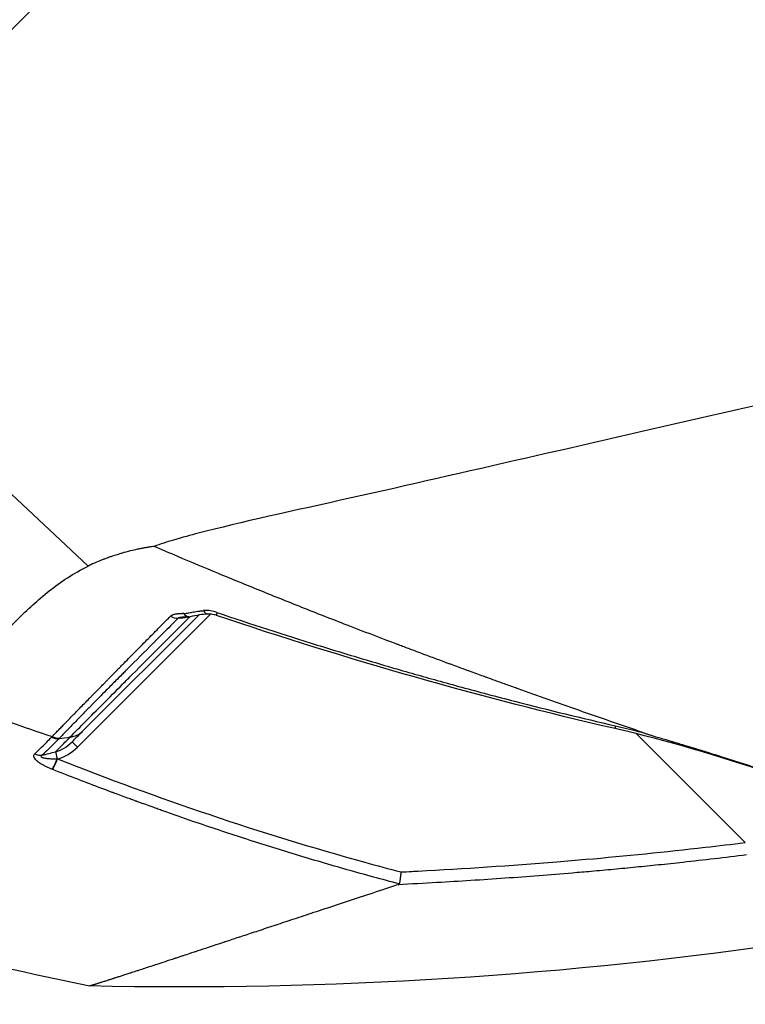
# Model space of a CAD drawing. Header units: millimetres. Extents: x 0 to 7374, y 0 to 4200.
# Tile 58 of 256: x 867 to 894, y 1945 to 1981. Entities that reach past the tile are written whole.
import ezdxf

# ---------------------------------------------------------------- set-up
doc = ezdxf.new("R2010")
doc.units = ezdxf.units.MM
doc.header["$LTSCALE"] = 0.2
doc.styles.add('Rainbow-4.0 Style', font='malgunsl.ttf')
doc.dimstyles.new('Rainbow-4.0 Style', dxfattribs={"dimtxt": 3.5, "dimasz": 2.5, "dimexe": 1, "dimexo": 1, "dimgap": 1, "dimtad": 1, "dimdsep": 46, "dimtxsty": 'Rainbow-4.0 Style', "dimcen": 0, "dimclrd": 251, "dimclre": 251, "dimclrt": 7, "dimazin": 3, "dimtp": 0.1, "dimtm": 0.1, "dimtfac": 0.61, "dimtmove": 0, "dimatfit": 3, "dimfxl": 1, "dimlwd": -1, "dimlwe": -1, "dimarcsym": 1})

# ---------------------------------------------------------------- blocks, each defined once
blk = doc.blocks.new('A$Ccc13c451')
for p, q in [((-108.136, 1064.783), (9.061, 1181.98)), ((-92.002, 1052.068), (-96.901, 1047.169)), ((-92.429, 1052.035), (-96.709, 1047.755)), ((-91.901, 1052.168), (-91.902, 1052.168)), ((-97.857, 1047.537), (-97.834, 1047.56)), ((-96.81, 1047.655), (-96.712, 1047.752)), ((-72.311, 1043.659), (-76.317, 1047.665)), ((-97.56, 1047.505), (-97.583, 1047.482)), ((-97.099, 1047.366), (-97.099, 1047.366)), ((-97.65, 1046.737), (-97.64, 1046.737)), ((-97.825, 1046.35), (-97.874, 1046.369)), ((-97.813, 1046.345), (-97.825, 1046.35))]:
    blk.add_line(p, q)
for centre, radius, start, end in [((-92.854, 1052.465), 0.5, 274.8927, 280.1532), ((-63.194, 1198.706), 163.743, 253.59898, 258.28176)]:
    blk.add_arc(centre, radius, start, end)
for centre, major_axis, ratio, start_param, end_param in [((-93.324, 1052.359), (0.354, -0.353), 0.763332, 5.024894, 5.654017), ((-92.18, 1051.66), (0.917, -0.054), 0.592696, 1.138768, 1.687712), ((-92.111, 1052.57), (0.006, -0.5), 0.4325, 5.546885, 6.302463), ((-91.624, 1052.495), (-0.16, -0.474), 0.062532, 5.611971, 6.283185), ((-97.707, 1047.941), (-0.358, 0.349), 0.840727, 1.927414, 2.529847), ((-97.684, 1047.964), (-0.357, 0.35), 0.839772, 1.928531, 2.53139), ((-97.17, 1048.044), (-0.605, -0.16), 0.787768, 1.368973, 2.199949), ((-97.17, 1048.044), (-0.605, -0.16), 0.787768, 2.199949, 2.207792), ((-97.915, 1048.466), (-0.392, -1.742), 0.879012, 0.425603, 0.946968), ((-98.322, 1047.337), (-0.343, 0.364), 0.851249, 1.972856, 2.574206), ((-97.635, 1046.719), (-0.074, 0.291), 0.035929, 0.285362, 1.498841), ((-97.676, 1046.766), (-0.185, -0.465), 0.069561, 0.485753, 1.535598), ((-97.664, 1046.762), (-0.183, -0.465), 0.064001, 0.485579, 1.542989), ((-89.762, 1043.18), (4.711, -1.046), 0.066254, 6.172684, 6.282376)]:
    blk.add_ellipse(centre, major_axis=major_axis, ratio=ratio, start_param=start_param, end_param=end_param)
for points, knots in [([(8.071, 1078.078), (8.066, 1078.071), (7.896, 1078.041), (7.215, 1077.89), (6.709, 1077.77), (5.595, 1077.51), (5.077, 1077.393), (4.15, 1077.183), (3.791, 1077.102), (2.387, 1076.784), (1.206, 1076.509), (-0.868, 1076.03), (-1.68, 1075.845), (-3.517, 1075.421), (-4.556, 1075.181), (-6.645, 1074.701), (-7.688, 1074.462), (-10.083, 1073.917), (-11.473, 1073.603), (-15.584, 1072.659), (-18.455, 1071.994), (-23.133, 1070.924), (-24.858, 1070.532), (-26.89, 1070.067), (-27.156, 1070.006), (-27.758, 1069.868), (-28.103, 1069.789), (-29.385, 1069.496), (-30.338, 1069.279), (-32.272, 1068.838), (-33.25, 1068.613), (-34.668, 1068.289), (-35.124, 1068.185), (-37.36, 1067.675), (-39.148, 1067.261), (-41.819, 1066.652), (-42.71, 1066.45), (-44.071, 1066.14), (-44.528, 1066.036), (-46.821, 1065.514), (-48.659, 1065.095), (-52.274, 1064.265), (-54.047, 1063.855), (-56.66, 1063.252), (-57.513, 1063.055), (-61.104, 1062.228), (-63.818, 1061.611), (-71.311, 1059.893), (-75.949, 1058.822), (-82.594, 1057.309), (-84.752, 1056.809), (-88.97, 1055.87), (-90.882, 1055.455), (-92.71, 1054.98), (-93.049, 1054.891), (-93.605, 1054.725), (-93.846, 1054.647), (-94.082, 1054.565)], [0.000001, 0.000001, 0.000001, 0.000001, 0.80676, 0.80676, 1.613192, 1.613192, 2.147474, 2.147474, 2.450992, 2.450992, 3.264414, 3.264414, 3.726842, 3.726842, 4.252174, 4.252174, 4.730344, 4.730344, 5.307349, 5.307349, 6.354307, 6.354307, 6.939167, 6.939167, 7.029371, 7.029371, 7.147426, 7.147426, 7.463958, 7.463958, 7.785402, 7.785402, 7.92361, 7.92361, 8.469515, 8.469515, 8.732461, 8.732461, 8.864314, 8.864314, 9.389857, 9.389857, 9.894845, 9.894845, 10.139254, 10.139254, 10.923429, 10.923429, 12.288079, 12.288079, 12.97394, 12.97394, 13.688941, 13.688941, 13.803195, 13.803195, 13.892779, 13.892779, 13.892779, 13.892779]), ([(-108.136, 1064.783), (-108.111, 1064.76), (-104.772, 1061.615), (-100.894, 1057.963), (-96.512, 1053.837)], [0, 0, 0, 0, 0.0072706, 1, 1, 1, 1]), ([(-94.082, 1054.565), (-94.114, 1054.56), (-94.145, 1054.555), (-94.176, 1054.55), (-94.216, 1054.544), (-94.256, 1054.537), (-94.295, 1054.531), (-94.315, 1054.527), (-94.335, 1054.524), (-94.355, 1054.521), (-94.375, 1054.517), (-94.394, 1054.514), (-94.414, 1054.511), (-94.453, 1054.504), (-94.493, 1054.497), (-94.532, 1054.489), (-94.57, 1054.482), (-94.609, 1054.474), (-94.648, 1054.467), (-94.725, 1054.451), (-94.801, 1054.434), (-94.875, 1054.416), (-94.983, 1054.391), (-95.089, 1054.363), (-95.193, 1054.334), (-95.234, 1054.322), (-95.274, 1054.31), (-95.314, 1054.298), (-95.435, 1054.262), (-95.553, 1054.224), (-95.669, 1054.184), (-95.689, 1054.177), (-95.709, 1054.17), (-95.729, 1054.162), (-95.789, 1054.141), (-95.847, 1054.12), (-95.905, 1054.098), (-95.941, 1054.085), (-95.976, 1054.071), (-96.011, 1054.057), (-96.014, 1054.056), (-96.018, 1054.054), (-96.021, 1054.053), (-96.059, 1054.038), (-96.096, 1054.023), (-96.133, 1054.007), (-96.229, 1053.968), (-96.322, 1053.927), (-96.414, 1053.884), (-96.436, 1053.873), (-96.459, 1053.862), (-96.482, 1053.852), (-96.492, 1053.847), (-96.502, 1053.842), (-96.512, 1053.837)], [0, 0, 0, 0, 0.0336271, 0.0336271, 0.0336271, 0.0765569, 0.0765569, 0.0765569, 0.0980691, 0.0980691, 0.0980691, 0.119612, 0.119612, 0.119612, 0.1627891, 0.1627891, 0.1627891, 0.206085, 0.206085, 0.206085, 0.2930173, 0.2930173, 0.2930173, 0.4187139, 0.4187139, 0.4187139, 0.4681358, 0.4681358, 0.4681358, 0.6171643, 0.6171643, 0.6171643, 0.6431712, 0.6431712, 0.6431712, 0.7201354, 0.7201354, 0.7201354, 0.7669764, 0.7669764, 0.7669764, 0.7716931, 0.7716931, 0.7716931, 0.822375, 0.822375, 0.822375, 0.9526746, 0.9526746, 0.9526746, 0.9852195, 0.9852195, 0.9852195, 0.9999995, 0.9999995, 0.9999995, 0.9999995]), ([(-76.091, 1047.711), (-76.494, 1047.849), (-76.889, 1047.985), (-77.277, 1048.12), (-77.674, 1048.257), (-78.062, 1048.393), (-78.442, 1048.526), (-78.827, 1048.661), (-79.204, 1048.794), (-79.572, 1048.925), (-79.948, 1049.059), (-80.315, 1049.19), (-80.674, 1049.318), (-80.703, 1049.329), (-80.733, 1049.339), (-80.762, 1049.35), (-80.902, 1049.4), (-81.04, 1049.45), (-81.177, 1049.499), (-81.405, 1049.582), (-81.63, 1049.663), (-81.851, 1049.744), (-81.885, 1049.756), (-81.919, 1049.768), (-81.952, 1049.78), (-82.035, 1049.81), (-82.117, 1049.84), (-82.199, 1049.87), (-82.29, 1049.903), (-82.379, 1049.936), (-82.468, 1049.968), (-82.484, 1049.974), (-82.501, 1049.98), (-82.517, 1049.986), (-82.637, 1050.03), (-82.756, 1050.074), (-82.872, 1050.116), (-82.958, 1050.148), (-83.044, 1050.179), (-83.127, 1050.21), (-83.145, 1050.217), (-83.164, 1050.224), (-83.182, 1050.23), (-83.228, 1050.247), (-83.274, 1050.264), (-83.319, 1050.281), (-83.64, 1050.4), (-83.953, 1050.516), (-84.257, 1050.63), (-84.409, 1050.687), (-84.559, 1050.743), (-84.707, 1050.799), (-84.781, 1050.826), (-84.855, 1050.854), (-84.928, 1050.882), (-84.962, 1050.894), (-84.989, 1050.905), (-85.019, 1050.916), (-85.049, 1050.927), (-85.082, 1050.94), (-85.126, 1050.956), (-85.132, 1050.959), (-85.138, 1050.961), (-85.145, 1050.963), (-85.223, 1050.993), (-85.301, 1051.023), (-85.379, 1051.052), (-85.882, 1051.243), (-86.378, 1051.433), (-86.867, 1051.623), (-87.433, 1051.842), (-87.989, 1052.06), (-88.535, 1052.276), (-89.084, 1052.494), (-89.623, 1052.71), (-90.151, 1052.924), (-90.68, 1053.138), (-91.198, 1053.351), (-91.705, 1053.561), (-92.215, 1053.773), (-92.713, 1053.982), (-93.199, 1054.188), (-93.498, 1054.315), (-93.792, 1054.441), (-94.082, 1054.565)], [0, 0, 0, 0, 0.0540994, 0.0540994, 0.0540994, 0.109461, 0.109461, 0.109461, 0.1655747, 0.1655747, 0.1655747, 0.2228577, 0.2228577, 0.2228577, 0.2275887, 0.2275887, 0.2275887, 0.25, 0.25, 0.25, 0.2873032, 0.2873032, 0.2873032, 0.292978, 0.292978, 0.292978, 0.3070884, 0.3070884, 0.3070884, 0.322657, 0.322657, 0.322657, 0.3255957, 0.3255957, 0.3255957, 0.3468265, 0.3468265, 0.3468265, 0.3626987, 0.3626987, 0.3626987, 0.3662129, 0.3662129, 0.3662129, 0.375, 0.375, 0.375, 0.4375, 0.4375, 0.4375, 0.46875, 0.46875, 0.46875, 0.484375, 0.484375, 0.484375, 0.4917535, 0.4917535, 0.4917535, 0.4990286, 0.4990286, 0.4990286, 0.5, 0.5, 0.5, 0.5118666, 0.5118666, 0.5118666, 0.5884171, 0.5884171, 0.5884171, 0.6770606, 0.6770606, 0.6770606, 0.7660799, 0.7660799, 0.7660799, 0.855327, 0.855327, 0.855327, 0.9449504, 0.9449504, 0.9449504, 0.9999867, 0.9999867, 0.9999867, 0.9999867]), ([(-102.035, 1049.013), (-101.685, 1049.328), (-101.354, 1049.678), (-100.879, 1050.153), (-100.748, 1050.281), (-100.573, 1050.45), (-100.505, 1050.515), (-100.246, 1050.761), (-100.055, 1050.941), (-99.538, 1051.439), (-99.371, 1051.614), (-98.747, 1052.229), (-98.361, 1052.59), (-97.509, 1053.264), (-97.041, 1053.576), (-96.512, 1053.837)], [0.000011, 0.000011, 0.000011, 0.000011, 0.251338, 0.251338, 0.341461, 0.341461, 0.404771, 0.404771, 0.576878, 0.576878, 0.877975, 0.877975, 1.316308, 1.316308, 1.758529, 1.758529, 1.758529, 1.758529]), ([(-97.835, 1047.561), (-97.822, 1047.574), (-97.804, 1047.591), (-97.76, 1047.636), (-97.732, 1047.664), (-97.665, 1047.731), (-97.625, 1047.772), (-97.558, 1047.84), (-97.536, 1047.862), (-97.475, 1047.925), (-97.434, 1047.967), (-97.356, 1048.048), (-97.321, 1048.084), (-97.261, 1048.145), (-97.238, 1048.169), (-97.168, 1048.243), (-97.118, 1048.294), (-97.053, 1048.361), (-97.041, 1048.373), (-96.995, 1048.42), (-96.961, 1048.456), (-96.911, 1048.506), (-96.895, 1048.523), (-96.862, 1048.557), (-96.845, 1048.575), (-96.826, 1048.594), (-96.82, 1048.6), (-96.7, 1048.723), (-96.583, 1048.843), (-96.442, 1048.986), (-96.418, 1049.009), (-96.395, 1049.033), (-96.395, 1049.033), (-96.357, 1049.072), (-96.318, 1049.111), (-96.189, 1049.241), (-96.099, 1049.333), (-95.963, 1049.471), (-95.918, 1049.518), (-95.851, 1049.588), (-95.828, 1049.611), (-95.795, 1049.646), (-95.78, 1049.662), (-95.766, 1049.677), (-95.765, 1049.677), (-95.757, 1049.685), (-95.752, 1049.691), (-95.743, 1049.701), (-95.739, 1049.704), (-95.731, 1049.712), (-95.716, 1049.728), (-95.669, 1049.775), (-95.637, 1049.807), (-95.59, 1049.855), (-95.583, 1049.862), (-95.537, 1049.908), (-95.493, 1049.953), (-95.435, 1050.012), (-95.428, 1050.019), (-95.417, 1050.03), (-95.413, 1050.035), (-95.376, 1050.072), (-95.341, 1050.108), (-95.285, 1050.165), (-95.262, 1050.188), (-95.218, 1050.232), (-95.198, 1050.253), (-95.109, 1050.342), (-95.039, 1050.413), (-94.953, 1050.501), (-94.932, 1050.521), (-94.899, 1050.555), (-94.886, 1050.568), (-94.869, 1050.585), (-94.865, 1050.59), (-94.818, 1050.637), (-94.778, 1050.678), (-94.724, 1050.732), (-94.711, 1050.745), (-94.693, 1050.763), (-94.689, 1050.767), (-94.673, 1050.784), (-94.66, 1050.796), (-94.64, 1050.817), (-94.635, 1050.821), (-94.627, 1050.83), (-94.624, 1050.833), (-94.544, 1050.913), (-94.47, 1050.988), (-94.325, 1051.135), (-94.253, 1051.207), (-94.111, 1051.35), (-94.041, 1051.421), (-93.906, 1051.557), (-93.843, 1051.621), (-93.712, 1051.752), (-93.645, 1051.82), (-93.543, 1051.922), (-93.507, 1051.958), (-93.471, 1051.994)], [0.0000011, 0.0000011, 0.0000011, 0.0000011, 0.0343219, 0.0343219, 0.0697092, 0.0697092, 0.1076851, 0.1076851, 0.125, 0.125, 0.1533745, 0.1533745, 0.1746279, 0.1746279, 0.1875, 0.1875, 0.2129086, 0.2129086, 0.21875, 0.21875, 0.234375, 0.234375, 0.2405165, 0.2405165, 0.2470299, 0.2470299, 0.25, 0.25, 0.3323133, 0.3323133, 0.3484202, 0.3484202, 0.3485444, 0.3485444, 0.375, 0.375, 0.4375, 0.4375, 0.46875, 0.46875, 0.484375, 0.484375, 0.4919912, 0.4919912, 0.4924363, 0.4924363, 0.4962257, 0.4962257, 0.5, 0.5, 0.5285986, 0.5285986, 0.5573812, 0.5573812, 0.5625, 0.5625, 0.5882973, 0.5882973, 0.5916423, 0.5916423, 0.59375, 0.59375, 0.609375, 0.609375, 0.6171875, 0.6171875, 0.625, 0.625, 0.6660723, 0.6660723, 0.6788556, 0.6788556, 0.6875, 0.6875, 0.6902437, 0.6902437, 0.71875, 0.71875, 0.7304532, 0.7304532, 0.734375, 0.734375, 0.7448867, 0.7448867, 0.7480922, 0.7480922, 0.75, 0.75, 0.793341, 0.793341, 0.836682, 0.836682, 0.8819538, 0.8819538, 0.9249234, 0.9249234, 0.9725864, 0.9725864, 1, 1, 1, 1]), ([(-93.196, 1051.915), (-93.288, 1051.823), (-93.38, 1051.731), (-93.471, 1051.639), (-93.661, 1051.449), (-93.849, 1051.261), (-94.036, 1051.074), (-94.062, 1051.048), (-94.088, 1051.022), (-94.114, 1050.996), (-94.432, 1050.677), (-94.748, 1050.362), (-95.06, 1050.049), (-95.068, 1050.041), (-95.077, 1050.032), (-95.085, 1050.023), (-95.124, 1049.985), (-95.162, 1049.946), (-95.2, 1049.908), (-95.222, 1049.886), (-95.243, 1049.865), (-95.265, 1049.843), (-95.338, 1049.77), (-95.411, 1049.697), (-95.483, 1049.624), (-95.603, 1049.504), (-95.722, 1049.384), (-95.84, 1049.264), (-95.929, 1049.175), (-96.017, 1049.086), (-96.105, 1048.998), (-96.112, 1048.991), (-96.119, 1048.984), (-96.126, 1048.976), (-96.213, 1048.888), (-96.299, 1048.8), (-96.385, 1048.713), (-96.395, 1048.703), (-96.405, 1048.693), (-96.414, 1048.684), (-96.418, 1048.68), (-96.422, 1048.676), (-96.425, 1048.672), (-96.459, 1048.638), (-96.492, 1048.604), (-96.525, 1048.571), (-96.551, 1048.544), (-96.577, 1048.518), (-96.602, 1048.491), (-96.664, 1048.428), (-96.726, 1048.365), (-96.787, 1048.302), (-96.816, 1048.272), (-96.845, 1048.242), (-96.874, 1048.212), (-96.997, 1048.086), (-97.118, 1047.961), (-97.237, 1047.837), (-97.267, 1047.806), (-97.297, 1047.776), (-97.326, 1047.745), (-97.374, 1047.696), (-97.422, 1047.647), (-97.469, 1047.598), (-97.494, 1047.573), (-97.519, 1047.548), (-97.543, 1047.522), (-97.549, 1047.517), (-97.555, 1047.511), (-97.56, 1047.505)], [0, 0, 0, 0, 0.0594591, 0.0594591, 0.0594591, 0.1823912, 0.1823912, 0.1823912, 0.1993433, 0.1993433, 0.1993433, 0.4086525, 0.4086525, 0.4086525, 0.4144453, 0.4144453, 0.4144453, 0.4402207, 0.4402207, 0.4402207, 0.4547497, 0.4547497, 0.4547497, 0.5040592, 0.5040592, 0.5040592, 0.5854926, 0.5854926, 0.5854926, 0.6463525, 0.6463525, 0.6463525, 0.6512205, 0.6512205, 0.6512205, 0.7119713, 0.7119713, 0.7119713, 0.7187191, 0.7187191, 0.7187191, 0.7213418, 0.7213418, 0.7213418, 0.744945, 0.744945, 0.744945, 0.7633907, 0.7633907, 0.7633907, 0.8078061, 0.8078061, 0.8078061, 0.828913, 0.828913, 0.828913, 0.9184876, 0.9184876, 0.9184876, 0.9408352, 0.9408352, 0.9408352, 0.9769324, 0.9769324, 0.9769324, 0.9957314, 0.9957314, 0.9957314, 1, 1, 1, 1]), ([(-97.168, 1047.545), (-96.984, 1047.731), (-96.795, 1047.921), (-96.398, 1048.322), (-96.189, 1048.532), (-95.734, 1048.99), (-95.487, 1049.239), (-95.119, 1049.609), (-95, 1049.728), (-94.546, 1050.184), (-94.207, 1050.524), (-93.818, 1050.915), (-93.77, 1050.962), (-93.431, 1051.302), (-93.136, 1051.598), (-92.813, 1051.922), (-92.787, 1051.948), (-92.761, 1051.974)], [0, 0, 0, 0, 0.1396623, 0.1396623, 0.2872038, 0.2872038, 0.4561452, 0.4561452, 0.5363897, 0.5363897, 0.7610771, 0.7610771, 0.7920963, 0.7920963, 0.9828752, 0.9828752, 0.9994873, 0.9994873, 0.9994873, 0.9994873]), ([(-93.471, 1051.994), (-93.467, 1051.999), (-93.461, 1052.003), (-93.449, 1052.013), (-93.443, 1052.018), (-93.429, 1052.027), (-93.422, 1052.031), (-93.406, 1052.04), (-93.397, 1052.043), (-93.379, 1052.051), (-93.369, 1052.055), (-93.347, 1052.062), (-93.335, 1052.065), (-93.301, 1052.073), (-93.28, 1052.077), (-93.255, 1052.08), (-93.25, 1052.081), (-93.24, 1052.082), (-93.234, 1052.083), (-93.223, 1052.084), (-93.217, 1052.085), (-93.202, 1052.087), (-93.193, 1052.088), (-93.173, 1052.089), (-93.161, 1052.09), (-93.142, 1052.092), (-93.136, 1052.092), (-93.116, 1052.093), (-93.104, 1052.094), (-93.08, 1052.095), (-93.069, 1052.096), (-93.047, 1052.097), (-93.037, 1052.098), (-93.016, 1052.099), (-93.007, 1052.1), (-92.997, 1052.101), (-92.995, 1052.101), (-92.987, 1052.092)], [0, 0, 0, 0, 0.056636, 0.056636, 0.11241, 0.11241, 0.169092, 0.169092, 0.227851, 0.227851, 0.290286, 0.290286, 0.364088, 0.364088, 0.5, 0.5, 0.543385, 0.543385, 0.590399, 0.590399, 0.637534, 0.637534, 0.686317, 0.686317, 0.731648, 0.731648, 0.75, 0.75, 0.787579, 0.787579, 0.828792, 0.828792, 0.877156, 0.877156, 0.945678, 0.945678, 1, 1, 1, 1]), ([(-92.783, 1051.97), (-92.799, 1051.966), (-92.816, 1051.962), (-92.833, 1051.959), (-92.857, 1051.953), (-92.882, 1051.948), (-92.906, 1051.944), (-92.931, 1051.939), (-92.955, 1051.935), (-92.978, 1051.932), (-93.002, 1051.928), (-93.026, 1051.925), (-93.049, 1051.923), (-93.072, 1051.92), (-93.094, 1051.918), (-93.116, 1051.917), (-93.138, 1051.916), (-93.159, 1051.915), (-93.179, 1051.915), (-93.185, 1051.915), (-93.191, 1051.915), (-93.196, 1051.915)], [0.0514014, 0.0514014, 0.0514014, 0.0514014, 0.158541, 0.158541, 0.158541, 0.316254, 0.316254, 0.316254, 0.4736998, 0.4736998, 0.4736998, 0.6320049, 0.6320049, 0.6320049, 0.7912433, 0.7912433, 0.7912433, 0.9524723, 0.9524723, 0.9524723, 0.9999771, 0.9999771, 0.9999771, 0.9999771]), ([(-93.02, 1051.953), (-93.021, 1051.953), (-93.022, 1051.953), (-93.023, 1051.953), (-93.036, 1051.952), (-93.048, 1051.95), (-93.06, 1051.949), (-93.072, 1051.948), (-93.083, 1051.947), (-93.094, 1051.946), (-93.104, 1051.944), (-93.114, 1051.943), (-93.123, 1051.942), (-93.132, 1051.94), (-93.14, 1051.939), (-93.148, 1051.937), (-93.156, 1051.936), (-93.163, 1051.934), (-93.169, 1051.932), (-93.174, 1051.93), (-93.179, 1051.928), (-93.184, 1051.925), (-93.189, 1051.922), (-93.193, 1051.919), (-93.196, 1051.915)], [0.5659228, 0.5659228, 0.5659228, 0.5659228, 0.5699629, 0.5699629, 0.5699629, 0.6366675, 0.6366675, 0.6366675, 0.7009747, 0.7009747, 0.7009747, 0.7635028, 0.7635028, 0.7635028, 0.8243112, 0.8243112, 0.8243112, 0.884577, 0.884577, 0.884577, 0.9378673, 0.9378673, 0.9378673, 1, 1, 1, 1]), ([(-92.987, 1052.092), (-92.924, 1052.093), (-92.868, 1052.104), (-92.812, 1052.116), (-92.806, 1052.117), (-92.8, 1052.118), (-92.794, 1052.119), (-92.741, 1052.129), (-92.687, 1052.14), (-92.632, 1052.149), (-92.567, 1052.161), (-92.5, 1052.171), (-92.431, 1052.178), (-92.387, 1052.183), (-92.343, 1052.186), (-92.297, 1052.188), (-92.281, 1052.189), (-92.264, 1052.19), (-92.252, 1052.198)], [0.00011573, 0.00011573, 0.00011573, 0.00011573, 0.02104821, 0.02104821, 0.02104821, 0.02318295, 0.02318295, 0.02318295, 0.04335737, 0.04335737, 0.04335737, 0.06761382, 0.06761382, 0.06761382, 0.0831549, 0.0831549, 0.0831549, 0.08875291, 0.08875291, 0.08875291, 0.08875291]), ([(-92.987, 1052.092), (-92.977, 1052.08), (-92.967, 1052.068), (-92.957, 1052.057), (-92.946, 1052.047), (-92.935, 1052.037), (-92.924, 1052.028), (-92.913, 1052.019), (-92.901, 1052.011), (-92.89, 1052.004), (-92.878, 1051.997), (-92.866, 1051.991), (-92.854, 1051.986), (-92.843, 1051.981), (-92.831, 1051.978), (-92.819, 1051.975), (-92.807, 1051.973), (-92.796, 1051.972), (-92.784, 1051.972), (-92.775, 1051.972), (-92.765, 1051.973), (-92.756, 1051.974)], [0.0252889, 0.0252889, 0.0252889, 0.0252889, 0.1272202, 0.1272202, 0.1272202, 0.2296731, 0.2296731, 0.2296731, 0.3317309, 0.3317309, 0.3317309, 0.4333552, 0.4333552, 0.4333552, 0.5348283, 0.5348283, 0.5348283, 0.6364861, 0.6364861, 0.6364861, 0.7240867, 0.7240867, 0.7240867, 0.7240867]), ([(-92.987, 1052.092), (-92.985, 1052.086), (-92.982, 1052.081), (-92.979, 1052.076), (-92.975, 1052.07), (-92.971, 1052.064), (-92.967, 1052.059), (-92.963, 1052.054), (-92.959, 1052.048), (-92.955, 1052.044), (-92.951, 1052.039), (-92.947, 1052.034), (-92.943, 1052.03), (-92.94, 1052.026), (-92.936, 1052.023), (-92.933, 1052.02), (-92.931, 1052.017), (-92.927, 1052.014), (-92.924, 1052.011), (-92.921, 1052.008), (-92.917, 1052.005), (-92.913, 1052.002), (-92.91, 1051.999), (-92.906, 1051.997), (-92.902, 1051.994), (-92.899, 1051.992), (-92.895, 1051.989), (-92.891, 1051.987), (-92.887, 1051.985), (-92.883, 1051.983), (-92.88, 1051.981), (-92.875, 1051.979), (-92.871, 1051.977), (-92.868, 1051.976), (-92.868, 1051.976), (-92.867, 1051.975), (-92.867, 1051.975), (-92.864, 1051.974), (-92.861, 1051.973), (-92.857, 1051.972), (-92.853, 1051.971), (-92.849, 1051.97), (-92.844, 1051.969), (-92.84, 1051.968), (-92.835, 1051.967), (-92.83, 1051.967), (-92.826, 1051.966), (-92.821, 1051.966), (-92.816, 1051.967), (-92.815, 1051.967), (-92.813, 1051.967), (-92.812, 1051.967)], [0.0266752, 0.0266752, 0.0266752, 0.0266752, 0.0701835, 0.0701835, 0.0701835, 0.1170314, 0.1170314, 0.1170314, 0.1614547, 0.1614547, 0.1614547, 0.2086307, 0.2086307, 0.2086307, 0.25, 0.25, 0.25, 0.2884173, 0.2884173, 0.2884173, 0.3235318, 0.3235318, 0.3235318, 0.3576963, 0.3576963, 0.3576963, 0.3932722, 0.3932722, 0.3932722, 0.4313852, 0.4313852, 0.4313852, 0.486598, 0.486598, 0.486598, 0.5, 0.5, 0.5, 0.5664685, 0.5664685, 0.5664685, 0.623759, 0.623759, 0.623759, 0.6756181, 0.6756181, 0.6756181, 0.7253347, 0.7253347, 0.7253347, 0.7387311, 0.7387311, 0.7387311, 0.7387311]), ([(-92.106, 1052.07), (-92.21, 1052.069), (-92.309, 1052.055), (-92.523, 1052.02), (-92.638, 1051.996), (-92.756, 1051.974)], [0, 0, 0, 0, 0.03794103, 0.03794103, 0.08081446, 0.08081446, 0.08081446, 0.08081446]), ([(-91.786, 1052.026), (-91.814, 1052.035), (-91.841, 1052.042), (-91.907, 1052.057), (-91.946, 1052.062), (-92.024, 1052.07), (-92.064, 1052.072), (-92.101, 1052.071)], [0.00043372, 0.00043372, 0.00043372, 0.00043372, 0.0091746, 0.0091746, 0.02161268, 0.02161268, 0.03543785, 0.03543785, 0.03543785, 0.03543785]), ([(-91.767, 1052.131), (-90.516, 1051.709), (-89.286, 1051.309), (-87.466, 1050.743), (-86.864, 1050.559), (-85.967, 1050.292), (-85.67, 1050.204), (-85.076, 1050.031), (-84.75, 1049.937), (-83.956, 1049.711), (-83.369, 1049.546), (-82.443, 1049.294), (-82.126, 1049.209), (-81.477, 1049.037), (-81.117, 1048.943), (-79.553, 1048.539), (-78.318, 1048.238), (-77.098, 1047.956)], [0, 0, 0, 0, 0.25, 0.25, 0.375, 0.375, 0.4375, 0.4375, 0.5, 0.5, 0.625, 0.625, 0.6875, 0.6875, 0.75, 0.75, 1, 1, 1, 1]), ([(-102.035, 1049.013), (-101.72, 1048.902), (-101.407, 1048.792), (-101.076, 1048.676), (-101.057, 1048.67), (-99.958, 1048.285), (-98.89, 1047.918), (-97.835, 1047.561)], [0, 0, 0, 0, 0.2132985, 0.2132985, 0.2258875, 0.2258875, 0.9642428, 0.9642428, 0.9642428, 0.9642428]), ([(-35.805, 1049.212), (-46.824, 1044.871), (-58.412, 1041.772), (-78.823, 1038.742), (-87.66, 1038.186), (-96.45, 1038.376)], [0, 0, 0, 0, 3.552689, 3.552689, 6.190263, 6.190263, 6.190263, 6.190263]), ([(-77.098, 1047.956), (-76.823, 1047.893), (-76.541, 1047.824), (-76.252, 1047.752), (-76.199, 1047.738), (-76.145, 1047.725), (-76.091, 1047.711)], [0, 0, 0, 0, 0.8432469, 0.8432469, 0.8432469, 1, 1, 1, 1]), ([(-98.473, 1046.927), (-98.327, 1047.066), (-98.188, 1047.201), (-98.057, 1047.333), (-98.045, 1047.345), (-98.032, 1047.358), (-98.02, 1047.37), (-97.982, 1047.409), (-97.945, 1047.447), (-97.908, 1047.484), (-97.891, 1047.502), (-97.874, 1047.519), (-97.857, 1047.537)], [0, 0, 0, 0, 0.6539149, 0.6539149, 0.6539149, 0.7170697, 0.7170697, 0.7170697, 0.9096253, 0.9096253, 0.9096253, 1, 1, 1, 1]), ([(-97.708, 1046.997), (-97.65, 1047.057), (-97.591, 1047.117), (-97.531, 1047.178), (-97.518, 1047.19), (-97.506, 1047.203), (-97.493, 1047.216), (-97.435, 1047.274), (-97.377, 1047.334), (-97.317, 1047.394), (-97.303, 1047.409), (-97.288, 1047.423), (-97.274, 1047.438), (-97.239, 1047.473), (-97.204, 1047.509), (-97.168, 1047.545)], [0, 0, 0, 0, 0.3354802, 0.3354802, 0.3354802, 0.4054793, 0.4054793, 0.4054793, 0.7306836, 0.7306836, 0.7306836, 0.8101272, 0.8101272, 0.8101272, 0.9999038, 0.9999038, 0.9999038, 0.9999038]), ([(-76.091, 1047.711), (-76.055, 1047.699), (-76.02, 1047.687), (-75.983, 1047.674), (-75.947, 1047.663), (-75.91, 1047.65), (-75.869, 1047.638), (-75.831, 1047.625), (-75.789, 1047.612), (-75.742, 1047.598), (-75.7, 1047.585), (-75.653, 1047.571), (-75.6, 1047.555), (-75.568, 1047.545), (-75.533, 1047.535), (-75.496, 1047.524), (-75.42, 1047.501), (-75.35, 1047.481), (-75.287, 1047.462), (-75.226, 1047.444), (-75.172, 1047.428), (-75.123, 1047.413), (-75.095, 1047.405), (-75.074, 1047.399), (-75.054, 1047.393), (-75.032, 1047.386), (-75.013, 1047.381), (-74.993, 1047.375), (-74.975, 1047.369), (-74.955, 1047.363), (-74.93, 1047.356), (-74.92, 1047.353), (-74.91, 1047.35), (-74.898, 1047.346), (-74.807, 1047.319), (-74.717, 1047.292), (-74.627, 1047.265), (-74.535, 1047.237), (-74.444, 1047.209), (-74.352, 1047.181), (-74.26, 1047.153), (-74.167, 1047.125), (-74.073, 1047.096), (-74.016, 1047.079), (-73.958, 1047.061), (-73.9, 1047.043), (-73.863, 1047.032), (-73.825, 1047.02), (-73.786, 1047.008), (-73.76, 1047), (-73.734, 1046.992), (-73.707, 1046.983), (-73.514, 1046.924), (-73.325, 1046.865), (-73.137, 1046.806), (-72.926, 1046.739), (-72.717, 1046.673), (-72.512, 1046.607), (-72.292, 1046.536), (-72.075, 1046.466), (-71.862, 1046.396), (-71.847, 1046.391), (-71.832, 1046.386), (-71.817, 1046.382), (-71.657, 1046.329), (-71.5, 1046.277), (-71.344, 1046.226)], [0, 0, 0, 0, 0.029511, 0.029511, 0.029511, 0.057752, 0.057752, 0.057752, 0.084656, 0.084656, 0.084656, 0.109496, 0.109496, 0.109496, 0.125, 0.125, 0.125, 0.15691, 0.15691, 0.15691, 0.1875, 0.1875, 0.1875, 0.204919, 0.204919, 0.204919, 0.22487, 0.22487, 0.22487, 0.242855, 0.242855, 0.242855, 0.25, 0.25, 0.25, 0.306747, 0.306747, 0.306747, 0.36554, 0.36554, 0.36554, 0.424917, 0.424917, 0.424917, 0.460845, 0.460845, 0.460845, 0.484113, 0.484113, 0.484113, 0.5, 0.5, 0.5, 0.615078, 0.615078, 0.615078, 0.74517, 0.74517, 0.74517, 0.885144, 0.885144, 0.885144, 0.895053, 0.895053, 0.895053, 1, 1, 1, 1]), ([(-97.583, 1047.482), (-97.658, 1047.404), (-97.734, 1047.328), (-97.883, 1047.179), (-97.956, 1047.107), (-98.086, 1046.982), (-98.142, 1046.928), (-98.199, 1046.874)], [0, 0, 0, 0, 0.37391, 0.37391, 0.730641, 0.730641, 1, 1, 1, 1]), ([(-96.901, 1047.169), (-96.914, 1047.182), (-96.928, 1047.195), (-96.953, 1047.22), (-96.965, 1047.232), (-96.988, 1047.255), (-96.999, 1047.266), (-97.02, 1047.287), (-97.03, 1047.297), (-97.048, 1047.315), (-97.056, 1047.323), (-97.07, 1047.337), (-97.076, 1047.343), (-97.086, 1047.353), (-97.09, 1047.358), (-97.096, 1047.363), (-97.098, 1047.365), (-97.099, 1047.366)], [0.0000002, 0.0000002, 0.0000002, 0.0000002, 0.1250002, 0.1250002, 0.2449388, 0.2449388, 0.3648879, 0.3648879, 0.4848455, 0.4848455, 0.6048099, 0.6048099, 0.7248329, 0.7248329, 0.8448306, 0.8448306, 0.9602272, 0.9602272, 0.9602272, 0.9602272]), ([(-98.417, 1046.686), (-98.44, 1046.71), (-98.459, 1046.733), (-98.474, 1046.755), (-98.485, 1046.772), (-98.494, 1046.787), (-98.5, 1046.803), (-98.505, 1046.817), (-98.508, 1046.831), (-98.509, 1046.844), (-98.509, 1046.857), (-98.508, 1046.869), (-98.504, 1046.881), (-98.5, 1046.892), (-98.494, 1046.903), (-98.486, 1046.913), (-98.482, 1046.918), (-98.477, 1046.922), (-98.473, 1046.927)], [0, 0, 0, 0, 0.25, 0.25, 0.25, 0.4375, 0.4375, 0.4375, 0.6103684, 0.6103684, 0.6103684, 0.7743778, 0.7743778, 0.7743778, 0.9287168, 0.9287168, 0.9287168, 1, 1, 1, 1]), ([(-98.199, 1046.874), (-98.218, 1046.864), (-98.231, 1046.855), (-98.244, 1046.838), (-98.245, 1046.83), (-98.241, 1046.822), (-98.241, 1046.821), (-98.236, 1046.814), (-98.229, 1046.808), (-98.217, 1046.801), (-98.215, 1046.8), (-98.202, 1046.793), (-98.188, 1046.788), (-98.17, 1046.783), (-98.169, 1046.783), (-98.151, 1046.777), (-98.13, 1046.773), (-98.095, 1046.767), (-98.083, 1046.765), (-98.058, 1046.761), (-98.045, 1046.76), (-98.018, 1046.756), (-98.003, 1046.755), (-97.973, 1046.752), (-97.957, 1046.751), (-97.922, 1046.748), (-97.904, 1046.747), (-97.863, 1046.744), (-97.841, 1046.743), (-97.797, 1046.741), (-97.776, 1046.74), (-97.736, 1046.739), (-97.717, 1046.739), (-97.682, 1046.738), (-97.667, 1046.737), (-97.65, 1046.737)], [0.0000996, 0.0000996, 0.0000996, 0.0000996, 0.1092468, 0.1092468, 0.2111409, 0.2111409, 0.2221674, 0.2221674, 0.3106721, 0.3106721, 0.3241081, 0.3241081, 0.408313, 0.408313, 0.4129605, 0.4129605, 0.5000013, 0.5000013, 0.5458593, 0.5458593, 0.5949903, 0.5949903, 0.650012, 0.650012, 0.7097493, 0.7097493, 0.7758943, 0.7758943, 0.8493956, 0.8493956, 0.9112704, 0.9112704, 0.9615259, 0.9615259, 1, 1, 1, 1]), ([(-98.283, 1046.574), (-98.296, 1046.584), (-98.309, 1046.593), (-98.321, 1046.603), (-98.327, 1046.608), (-98.332, 1046.612), (-98.338, 1046.617), (-98.35, 1046.627), (-98.362, 1046.637), (-98.374, 1046.648), (-98.386, 1046.658), (-98.397, 1046.668), (-98.408, 1046.678), (-98.411, 1046.681), (-98.414, 1046.684), (-98.417, 1046.686)], [0, 0, 0, 0, 0.2708553, 0.2708553, 0.2708553, 0.3875451, 0.3875451, 0.3875451, 0.6593898, 0.6593898, 0.6593898, 0.9289812, 0.9289812, 0.9289812, 1, 1, 1, 1]), ([(-97.874, 1046.369), (-97.892, 1046.377), (-97.911, 1046.385), (-97.93, 1046.394), (-97.949, 1046.402), (-97.968, 1046.411), (-97.987, 1046.42), (-98.006, 1046.429), (-98.024, 1046.438), (-98.043, 1046.447), (-98.061, 1046.456), (-98.08, 1046.466), (-98.098, 1046.475), (-98.115, 1046.484), (-98.133, 1046.493), (-98.15, 1046.502), (-98.166, 1046.51), (-98.183, 1046.519), (-98.2, 1046.528), (-98.216, 1046.537), (-98.231, 1046.545), (-98.247, 1046.554), (-98.259, 1046.561), (-98.271, 1046.567), (-98.283, 1046.574)], [0, 0, 0, 0, 0.140016, 0.140016, 0.140016, 0.279029, 0.279029, 0.279029, 0.416234, 0.416234, 0.416234, 0.55011, 0.55011, 0.55011, 0.676482, 0.676482, 0.676482, 0.798354, 0.798354, 0.798354, 0.91341, 0.91341, 0.91341, 1, 1, 1, 1]), ([(-97.64, 1046.737), (-95.788, 1046.007), (-93.918, 1045.321), (-92.031, 1044.684), (-90.145, 1044.048), (-88.241, 1043.461), (-86.321, 1042.932), (-85.878, 1042.81), (-85.434, 1042.691), (-84.989, 1042.575)], [0, 0, 0, 0, 0.4482421, 0.4482421, 0.4482421, 0.8965444, 0.8965444, 0.8965444, 1, 1, 1, 1]), ([(-93.754, 1044.825), (-93.817, 1044.848), (-93.878, 1044.87), (-93.996, 1044.913), (-94.053, 1044.934), (-94.159, 1044.972), (-94.208, 1044.99), (-94.343, 1045.039), (-94.429, 1045.069), (-94.558, 1045.115), (-94.601, 1045.13), (-94.664, 1045.152), (-94.692, 1045.162), (-94.721, 1045.173), (-94.726, 1045.174), (-94.752, 1045.184), (-94.77, 1045.191), (-94.788, 1045.197), (-94.817, 1045.208), (-94.899, 1045.238), (-94.947, 1045.255), (-95.066, 1045.299), (-95.136, 1045.325), (-95.293, 1045.383), (-95.379, 1045.414), (-95.498, 1045.459), (-95.522, 1045.468), (-95.552, 1045.479), (-95.557, 1045.481), (-95.564, 1045.483), (-95.567, 1045.484), (-95.571, 1045.486), (-95.572, 1045.486), (-95.604, 1045.498), (-95.642, 1045.512), (-95.725, 1045.543), (-95.768, 1045.56), (-96.072, 1045.673), (-96.364, 1045.784), (-96.74, 1045.928), (-96.815, 1045.957), (-97.188, 1046.1), (-97.496, 1046.22), (-97.813, 1046.345)], [0, 0, 0, 0, 0.0453601, 0.0453601, 0.0883334, 0.0883334, 0.125, 0.125, 0.1875, 0.1875, 0.21875, 0.21875, 0.2333232, 0.2333232, 0.2359609, 0.2359609, 0.25, 0.25, 0.3082813, 0.3082813, 0.3574628, 0.3574628, 0.4070355, 0.4070355, 0.4535178, 0.4535178, 0.4651383, 0.4651383, 0.4673172, 0.4673172, 0.4685613, 0.4685613, 0.4691104, 0.4691104, 0.4827433, 0.4827433, 0.5, 0.5, 0.725377, 0.725377, 0.7809103, 0.7809103, 1, 1, 1, 1]), ([(-85.051, 1042.133), (-85.683, 1042.299), (-86.324, 1042.473), (-87.6, 1042.835), (-88.234, 1043.021), (-89.503, 1043.407), (-90.137, 1043.606), (-91.394, 1044.014), (-92.016, 1044.221), (-93.013, 1044.564), (-93.382, 1044.693), (-93.754, 1044.825)], [0.0000194, 0.0000194, 0.0000194, 0.0000194, 0.2331888, 0.2331888, 0.4567936, 0.4567936, 0.6737515, 0.6737515, 0.8802264, 0.8802264, 0.9999935, 0.9999935, 0.9999935, 0.9999935]), ([(-84.989, 1042.575), (-84.856, 1042.581), (-84.723, 1042.588), (-84.59, 1042.595), (-84.512, 1042.599), (-84.434, 1042.603), (-84.356, 1042.607), (-82.651, 1042.698), (-80.948, 1042.811), (-79.246, 1042.949), (-78.89, 1042.978), (-78.535, 1043.008), (-78.179, 1043.039), (-76.716, 1043.167), (-75.254, 1043.315), (-73.794, 1043.482), (-73.299, 1043.539), (-72.805, 1043.598), (-72.311, 1043.659)], [0, 0, 0, 0, 0.0313514, 0.0313514, 0.0313514, 0.0497943, 0.0497943, 0.0497943, 0.4522092, 0.4522092, 0.4522092, 0.536318, 0.536318, 0.536318, 0.8826036, 0.8826036, 0.8826036, 0.9999982, 0.9999982, 0.9999982, 0.9999982]), ([(-72.267, 1043.199), (-73.056, 1043.101), (-73.837, 1043.01), (-74.911, 1042.893), (-75.209, 1042.861), (-75.786, 1042.802), (-76.061, 1042.774), (-76.611, 1042.72), (-76.885, 1042.693), (-77.436, 1042.642), (-77.712, 1042.617), (-78.214, 1042.572), (-78.439, 1042.553), (-79.501, 1042.463), (-80.33, 1042.399), (-81.997, 1042.281), (-82.835, 1042.228), (-84.143, 1042.154), (-84.616, 1042.129), (-85.087, 1042.106)], [0.000043, 0.000043, 0.000043, 0.000043, 0.1803438, 0.1803438, 0.25, 0.25, 0.3154675, 0.3154675, 0.3815061, 0.3815061, 0.4475135, 0.4475135, 0.5, 0.5, 0.6917095, 0.6917095, 0.8880778, 0.8880778, 0.9999842, 0.9999842, 0.9999842, 0.9999842]), ([(-84.989, 1042.575), (-84.989, 1042.572), (-84.99, 1042.566), (-84.991, 1042.559), (-84.991, 1042.552), (-84.992, 1042.543), (-84.993, 1042.533), (-84.994, 1042.525), (-84.995, 1042.517), (-84.996, 1042.508), (-84.997, 1042.499), (-84.998, 1042.491), (-84.999, 1042.482), (-85, 1042.473), (-85.001, 1042.464), (-85.002, 1042.455), (-85.003, 1042.448), (-85.004, 1042.442), (-85.005, 1042.435), (-85.006, 1042.426), (-85.007, 1042.418), (-85.008, 1042.41), (-85.009, 1042.402), (-85.01, 1042.394), (-85.011, 1042.387), (-85.012, 1042.379), (-85.013, 1042.372), (-85.014, 1042.365), (-85.015, 1042.358), (-85.015, 1042.351), (-85.016, 1042.344), (-85.017, 1042.338), (-85.018, 1042.331), (-85.019, 1042.325), (-85.02, 1042.32), (-85.02, 1042.314), (-85.021, 1042.309), (-85.023, 1042.297), (-85.024, 1042.286), (-85.026, 1042.275), (-85.028, 1042.259), (-85.031, 1042.244), (-85.033, 1042.231), (-85.035, 1042.216), (-85.038, 1042.203), (-85.04, 1042.191), (-85.042, 1042.18), (-85.044, 1042.169), (-85.046, 1042.16), (-85.046, 1042.159), (-85.046, 1042.158), (-85.046, 1042.157), (-85.048, 1042.148), (-85.05, 1042.14), (-85.051, 1042.133)], [0.0000005, 0.0000005, 0.0000005, 0.0000005, 0.0496498, 0.0496498, 0.0496498, 0.1029865, 0.1029865, 0.1029865, 0.1430182, 0.1430182, 0.1430182, 0.1819837, 0.1819837, 0.1819837, 0.2206935, 0.2206935, 0.2206935, 0.25, 0.25, 0.25, 0.2920375, 0.2920375, 0.2920375, 0.3362106, 0.3362106, 0.3362106, 0.3818274, 0.3818274, 0.3818274, 0.4268355, 0.4268355, 0.4268355, 0.4688201, 0.4688201, 0.4688201, 0.5, 0.5, 0.5, 0.5693149, 0.5693149, 0.5693149, 0.6687215, 0.6687215, 0.6687215, 0.7756472, 0.7756472, 0.7756472, 0.8822503, 0.8822503, 0.8822503, 0.8935845, 0.8935845, 0.8935845, 0.999974, 0.999974, 0.999974, 0.999974]), ([(-85.087, 1042.106), (-85.282, 1042.041), (-85.473, 1041.978), (-85.66, 1041.917), (-85.985, 1041.809), (-86.298, 1041.706), (-86.599, 1041.607), (-86.904, 1041.506), (-87.197, 1041.409), (-87.479, 1041.316), (-87.765, 1041.222), (-88.039, 1041.131), (-88.303, 1041.044), (-88.329, 1041.035), (-88.356, 1041.027), (-88.382, 1041.018), (-88.636, 1040.934), (-88.88, 1040.854), (-89.113, 1040.776), (-89.335, 1040.703), (-89.548, 1040.633), (-89.753, 1040.565), (-89.767, 1040.56), (-89.782, 1040.555), (-89.796, 1040.551), (-90.006, 1040.481), (-90.207, 1040.415), (-90.399, 1040.351), (-90.583, 1040.29), (-90.759, 1040.232), (-90.928, 1040.176), (-90.941, 1040.172), (-90.953, 1040.168), (-90.966, 1040.164), (-91.133, 1040.109), (-91.292, 1040.056), (-91.445, 1040.005), (-91.461, 1040), (-91.477, 1039.995), (-91.493, 1039.989), (-91.635, 1039.942), (-91.772, 1039.897), (-91.903, 1039.854), (-92.002, 1039.821), (-92.097, 1039.79), (-92.189, 1039.759), (-92.317, 1039.717), (-92.439, 1039.677), (-92.556, 1039.638), (-92.574, 1039.632), (-92.592, 1039.626), (-92.609, 1039.62), (-92.639, 1039.611), (-92.668, 1039.601), (-92.697, 1039.591), (-92.72, 1039.584), (-92.744, 1039.576), (-92.767, 1039.568), (-92.851, 1039.541), (-92.932, 1039.514), (-93.011, 1039.488), (-93.028, 1039.482), (-93.044, 1039.477), (-93.06, 1039.472), (-93.107, 1039.456), (-93.153, 1039.441), (-93.197, 1039.427), (-93.22, 1039.419), (-93.242, 1039.412), (-93.264, 1039.405), (-93.273, 1039.402), (-93.279, 1039.4), (-93.286, 1039.398), (-93.292, 1039.396), (-93.298, 1039.394), (-93.307, 1039.391), (-93.313, 1039.389), (-93.32, 1039.386), (-93.329, 1039.383), (-93.359, 1039.373), (-93.389, 1039.364), (-93.419, 1039.354), (-93.537, 1039.315), (-93.65, 1039.278), (-93.757, 1039.243), (-93.856, 1039.21), (-93.951, 1039.179), (-94.041, 1039.149), (-94.074, 1039.138), (-94.106, 1039.127), (-94.138, 1039.117), (-94.221, 1039.089), (-94.3, 1039.063), (-94.376, 1039.038), (-94.411, 1039.027), (-94.445, 1039.016), (-94.478, 1039.005), (-94.547, 1038.982), (-94.613, 1038.96), (-94.676, 1038.939), (-94.702, 1038.931), (-94.727, 1038.923), (-94.751, 1038.915), (-94.817, 1038.893), (-94.881, 1038.872), (-94.941, 1038.853), (-94.962, 1038.846), (-94.983, 1038.839), (-95.004, 1038.832), (-95.06, 1038.814), (-95.113, 1038.797), (-95.163, 1038.781), (-95.184, 1038.774), (-95.205, 1038.768), (-95.225, 1038.761), (-95.274, 1038.745), (-95.321, 1038.73), (-95.366, 1038.716), (-95.383, 1038.711), (-95.399, 1038.705), (-95.416, 1038.7), (-95.422, 1038.698), (-95.428, 1038.696), (-95.434, 1038.694), (-95.457, 1038.687), (-95.479, 1038.68), (-95.5, 1038.673), (-95.514, 1038.669), (-95.527, 1038.664), (-95.54, 1038.66), (-95.547, 1038.658), (-95.553, 1038.656), (-95.56, 1038.654), (-95.562, 1038.653), (-95.564, 1038.653), (-95.566, 1038.652), (-95.568, 1038.651), (-95.57, 1038.651), (-95.574, 1038.649), (-95.575, 1038.649), (-95.576, 1038.649), (-95.577, 1038.648), (-95.592, 1038.644), (-95.609, 1038.638), (-95.625, 1038.633), (-95.655, 1038.623), (-95.685, 1038.614), (-95.713, 1038.605), (-95.732, 1038.599), (-95.75, 1038.593), (-95.767, 1038.588), (-95.803, 1038.576), (-95.836, 1038.565), (-95.868, 1038.555), (-95.888, 1038.549), (-95.907, 1038.543), (-95.926, 1038.537), (-95.953, 1038.528), (-95.978, 1038.52), (-96.002, 1038.512), (-96.015, 1038.508), (-96.028, 1038.504), (-96.04, 1038.501), (-96.046, 1038.499), (-96.052, 1038.497), (-96.058, 1038.495), (-96.078, 1038.488), (-96.098, 1038.482), (-96.117, 1038.476), (-96.134, 1038.471), (-96.15, 1038.466), (-96.166, 1038.461), (-96.182, 1038.456), (-96.197, 1038.452), (-96.212, 1038.447), (-96.227, 1038.443), (-96.24, 1038.439), (-96.254, 1038.435), (-96.262, 1038.432), (-96.271, 1038.43), (-96.279, 1038.427), (-96.296, 1038.422), (-96.311, 1038.418), (-96.325, 1038.414), (-96.338, 1038.41), (-96.35, 1038.406), (-96.36, 1038.403), (-96.361, 1038.403), (-96.362, 1038.403), (-96.363, 1038.402), (-96.372, 1038.399), (-96.38, 1038.397), (-96.388, 1038.394), (-96.389, 1038.394), (-96.391, 1038.394), (-96.392, 1038.393), (-96.399, 1038.391), (-96.405, 1038.389), (-96.41, 1038.387), (-96.411, 1038.387), (-96.413, 1038.386), (-96.414, 1038.386), (-96.419, 1038.384), (-96.423, 1038.383), (-96.427, 1038.382), (-96.428, 1038.381), (-96.429, 1038.381), (-96.431, 1038.381), (-96.434, 1038.38), (-96.436, 1038.379), (-96.439, 1038.378), (-96.44, 1038.378), (-96.441, 1038.377), (-96.442, 1038.377), (-96.444, 1038.377), (-96.445, 1038.376), (-96.447, 1038.376), (-96.447, 1038.376), (-96.448, 1038.376), (-96.448, 1038.376), (-96.449, 1038.376), (-96.449, 1038.376), (-96.45, 1038.376), (-96.45, 1038.376), (-96.45, 1038.376), (-96.45, 1038.376)], [0, 0, 0, 0, 0.021453, 0.021453, 0.021453, 0.0587503, 0.0587503, 0.0587503, 0.0964448, 0.0964448, 0.0964448, 0.1347135, 0.1347135, 0.1347135, 0.1385462, 0.1385462, 0.1385462, 0.175748, 0.175748, 0.175748, 0.2110585, 0.2110585, 0.2110585, 0.2135647, 0.2135647, 0.2135647, 0.25, 0.25, 0.25, 0.2848374, 0.2848374, 0.2848374, 0.2874288, 0.2874288, 0.2874288, 0.3220351, 0.3220351, 0.3220351, 0.3256579, 0.3256579, 0.3256579, 0.3582253, 0.3582253, 0.3582253, 0.3826956, 0.3826956, 0.3826956, 0.416526, 0.416526, 0.416526, 0.4217397, 0.4217397, 0.4217397, 0.4304394, 0.4304394, 0.4304394, 0.4375, 0.4375, 0.4375, 0.4634313, 0.4634313, 0.4634313, 0.46875, 0.46875, 0.46875, 0.484375, 0.484375, 0.484375, 0.4921875, 0.4921875, 0.4921875, 0.4953762, 0.4953762, 0.4953762, 0.4980995, 0.4980995, 0.4980995, 0.5, 0.5, 0.5, 0.5062614, 0.5062614, 0.5062614, 0.5312947, 0.5312947, 0.5312947, 0.5546102, 0.5546102, 0.5546102, 0.5630413, 0.5630413, 0.5630413, 0.5851917, 0.5851917, 0.5851917, 0.5954119, 0.5954119, 0.5954119, 0.6165408, 0.6165408, 0.6165408, 0.625, 0.625, 0.625, 0.6480362, 0.6480362, 0.6480362, 0.65625, 0.65625, 0.65625, 0.6783229, 0.6783229, 0.6783229, 0.6875, 0.6875, 0.6875, 0.7101018, 0.7101018, 0.7101018, 0.71875, 0.71875, 0.71875, 0.7219948, 0.7219948, 0.7219948, 0.734375, 0.734375, 0.734375, 0.7421875, 0.7421875, 0.7421875, 0.7460938, 0.7460938, 0.7460938, 0.7476762, 0.7476762, 0.7476762, 0.7493736, 0.7493736, 0.7493736, 0.7498342, 0.7498342, 0.7498342, 0.7552175, 0.7552175, 0.7552175, 0.7659522, 0.7659522, 0.7659522, 0.7730053, 0.7730053, 0.7730053, 0.7873144, 0.7873144, 0.7873144, 0.7963705, 0.7963705, 0.7963705, 0.8094833, 0.8094833, 0.8094833, 0.8165014, 0.8165014, 0.8165014, 0.8199762, 0.8199762, 0.8199762, 0.8322546, 0.8322546, 0.8322546, 0.8436306, 0.8436306, 0.8436306, 0.8554823, 0.8554823, 0.8554823, 0.8673341, 0.8673341, 0.8673341, 0.875, 0.875, 0.875, 0.8916769, 0.8916769, 0.8916769, 0.9072242, 0.9072242, 0.9072242, 0.908562, 0.908562, 0.908562, 0.9229094, 0.9229094, 0.9229094, 0.9255934, 0.9255934, 0.9255934, 0.9388344, 0.9388344, 0.9388344, 0.9426865, 0.9426865, 0.9426865, 0.9549162, 0.9549162, 0.9549162, 0.9596741, 0.9596741, 0.9596741, 0.9710965, 0.9710965, 0.9710965, 0.9765035, 0.9765035, 0.9765035, 0.9873979, 0.9873979, 0.9873979, 0.9929692, 0.9929692, 0.9929692, 0.9983904, 0.9983904, 0.9983904, 1, 1, 1, 1])]:
    blk.add_open_spline(points, degree=3, knots=knots)
for points in [[(-93.019, 1051.953), (-93.019, 1051.953), (-93.02, 1051.953), (-93.02, 1051.953)], [(-92.821, 1051.966), (-92.889, 1051.961), (-92.959, 1051.958), (-93.019, 1051.953)], [(-92.812, 1051.967), (-92.812, 1051.967), (-92.811, 1051.967), (-92.811, 1051.967)], [(-77.104, 1047.853), (-82.062, 1048.991), (-86.964, 1050.396), (-91.784, 1052.022)], [(-77.098, 1047.956), (-77.107, 1047.9), (-77.109, 1047.862), (-77.102, 1047.86)], [(-97.583, 1047.482), (-97.444, 1047.503), (-97.306, 1047.524), (-97.168, 1047.545)], [(-96.81, 1047.655), (-96.91, 1047.555), (-97.006, 1047.458), (-97.099, 1047.366)], [(-71.412, 1046.216), (-73.268, 1046.834), (-75.181, 1047.412), (-77.104, 1047.853)], [(-97.708, 1046.997), (-97.527, 1047.049), (-97.305, 1047.16), (-97.099, 1047.365)], [(-97.099, 1047.365), (-97.099, 1047.366), (-97.099, 1047.366), (-97.099, 1047.366)], [(-98.199, 1046.874), (-98.03, 1046.916), (-97.867, 1046.958), (-97.708, 1046.997)]]:
    blk.add_open_spline(points, degree=3)
blk = doc.blocks.new('*D128')
at = {"color": 251, "linetype": 'ByBlock', "transparency": 16777216}
for p, q in [((860.227, 3048.397), (1365.355, 3048.397)), ((1355.355, 3023.397), (1355.355, 1173.397)), ((1077.271, 1148.397), (1365.355, 1148.397))]:
    blk.add_line(p, q, dxfattribs=at)
at = {"color": 251, "transparency": 16777216}
for points in [[(1351.188, 3023.397), (1359.522, 3023.397), (1355.355, 3048.397)], [(1351.188, 1173.397), (1359.522, 1173.397), (1355.355, 1148.397)]]:
    blk.add_solid(points, dxfattribs=at)
at = {"layer": 'Defpoints', "color": 0, "transparency": 16777216}
for p in [(850.227, 3048.397), (1067.271, 1148.397), (1355.355, 1148.397)]:
    blk.add_point(p, dxfattribs=at)
at = {"color": 7, "transparency": 16777216, "insert": (1327.153, 2098.397), "char_height": 35, "attachment_point": 5, "rotation": 90, "style": 'Rainbow-4.0 Style'}
blk.add_mtext('1900', dxfattribs=at)

msp = doc.modelspace()

# ---------------------------------------------------------------- block references
msp.add_blockref('A$Ccc13c451', (966.227, 907.397))

# ---------------------------------------------------------------- dimensions: what is measured, and where the dimension line sits
dim = msp.add_linear_dim(base=(1355.355, 1148.397), p1=(850.227, 3048.397), p2=(1067.271, 1148.397), angle=90, dimstyle='Rainbow-4.0 Style', override={"dimscale": 10, "dimdec": 1})
dim.commit()
dim.dimension.update_dxf_attribs({"geometry": '*D128', "text_midpoint": (1327.153, 2098.397)})

doc.saveas('drawing.dxf')
